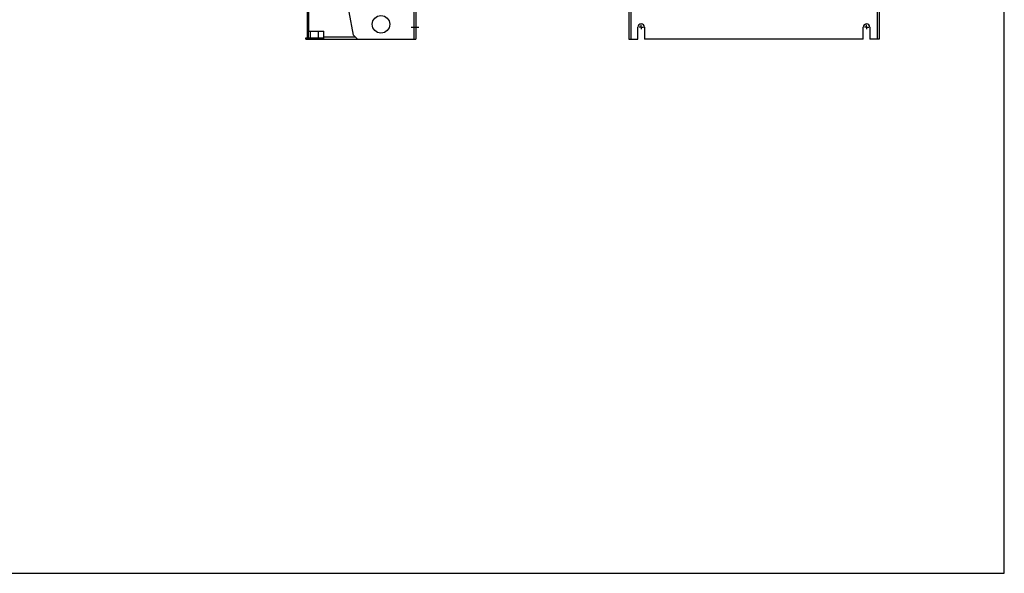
# Model space of a CAD drawing. Header units: millimetres. Extents: x 0 to 1800, y 0 to 1500.
# Tile 26 of 29: x 900 to 1800, y 0 to 506. Entities that reach past the tile are written whole.
import ezdxf

# ---------------------------------------------------------------- set-up
doc = ezdxf.new("R2010")
doc.units = ezdxf.units.MM
doc.header["$LTSCALE"] = 99
doc.linetypes.add('CENTER', pattern=[0.6, 0.375, -0.075, 0.075, -0.075])
doc.layers.get('0').update_dxf_attribs({"linetype": 'CONTINUOUS'})
doc.layers.add('002_AXIS', color=7, linetype='CONTINUOUS')
doc.layers.add('00_COMPONENTS', color=7, linetype='CONTINUOUS')

msp = doc.modelspace()

# ---------------------------------------------------------------- linework, layer by layer
at = {"color": 7, "linetype": 'CONTINUOUS'}
for p, q in [((1800, 0), (1800, 1500)), ((0, 0), (1800, 0))]:
    msp.add_line(p, q, dxfattribs=at)
at = {"layer": '002_AXIS', "color": 7, "linetype": 'CENTER'}
for p, q in [((1257.68, 499.61), (1264.81, 499.61)), ((1468.14, 499.61), (1466.14, 499.61)), ((1468.14, 499.61), (1468.14, 501.61)), ((1468.14, 499.61), (1470.14, 499.61)), ((1468.14, 499.61), (1468.14, 497.61)), ((1674.14, 499.61), (1672.14, 499.61)), ((1674.14, 499.61), (1674.14, 501.61)), ((1674.14, 499.61), (1676.14, 499.61)), ((1674.14, 499.61), (1674.14, 497.61))]:
    msp.add_line(p, q, dxfattribs=at)
at = {"layer": '00_COMPONENTS', "color": 9, "linetype": 'CONTINUOUS'}
for p, q in [((1260.41, 1038.61), (1260.41, 488.61)), ((1458.54, 1038.61), (1458.54, 488.61)), ((1683.74, 1038.61), (1683.74, 488.61)), ((1164.11, 490.11), (1163.11, 490.11)), ((1163.25, 488.61), (1163.25, 489.61)), ((1164.11, 488.61), (1164.11, 489.61)), ((1169.16, 488.61), (1169.16, 489.61)), ((1175.09, 488.61), (1175.09, 489.61)), ((1178.09, 490.61), (1206.71, 490.61))]:
    msp.add_line(p, q, dxfattribs=at)
at = {"layer": '00_COMPONENTS', "color": 3, "linetype": 'CONTINUOUS'}
for p, q in [((1262.21, 1038.61), (1262.21, 488.61)), ((1456.74, 1038.61), (1456.74, 488.61)), ((1685.54, 1038.61), (1685.54, 488.61)), ((1163.11, 490.11), (1163.11, 513.61)), ((1164.11, 513.61), (1164.11, 495.96)), ((1205.07, 492.25), (1201.3, 513.61)), ((1164.11, 495.96), (1178.09, 495.96)), ((1178.09, 488.61), (1178.09, 495.96)), ((1465.14, 488.61), (1465.14, 499.61)), ((1471.14, 499.61), (1471.14, 488.61)), ((1671.14, 488.61), (1671.14, 499.61)), ((1677.14, 499.61), (1677.14, 488.61)), ((1161.66, 488.61), (1262.21, 488.61)), ((1205.07, 492.25), (1208.71, 488.61)), ((1456.74, 488.61), (1465.14, 488.61)), ((1671.14, 488.61), (1471.14, 488.61)), ((1685.54, 488.61), (1677.14, 488.61))]:
    msp.add_line(p, q, dxfattribs=at)
at = {"layer": '00_COMPONENTS', "color": 7, "linetype": 'CONTINUOUS'}
for p, q in [((1163.11, 495.76), (1164.11, 495.76)), ((1164.11, 490.11), (1164.11, 495.96)), ((1165.6, 495.96), (1165.6, 489.81)), ((1172.72, 495.96), (1172.72, 489.81)), ((1161.66, 489.61), (1178.09, 489.61)), ((1161.66, 488.61), (1161.66, 489.61)), ((1165.6, 489.81), (1172.72, 489.81)), ((1165.9, 489.81), (1165.9, 489.61)), ((1172.42, 489.81), (1172.42, 489.61)), ((1176.09, 489.61), (1176.09, 488.61))]:
    msp.add_line(p, q, dxfattribs=at)
at = {"layer": '00_COMPONENTS', "color": 3, "linetype": 'CONTINUOUS'}
msp.add_circle((1230.21, 502.11), 8, dxfattribs=at)
for centre, radius, start, end in [((1468.14, 499.61), 3, 0, 180), ((1674.14, 499.61), 3, 0, 180), ((1164.61, 490.11), 1.5, 180, 198.71643)]:
    msp.add_arc(centre, radius, start, end, dxfattribs=at)
at = {"layer": '00_COMPONENTS', "color": 7, "linetype": 'CONTINUOUS'}
msp.add_arc((1164.61, 490.11), 0.5, 180, 270, dxfattribs=at)

doc.saveas('drawing.dxf')
